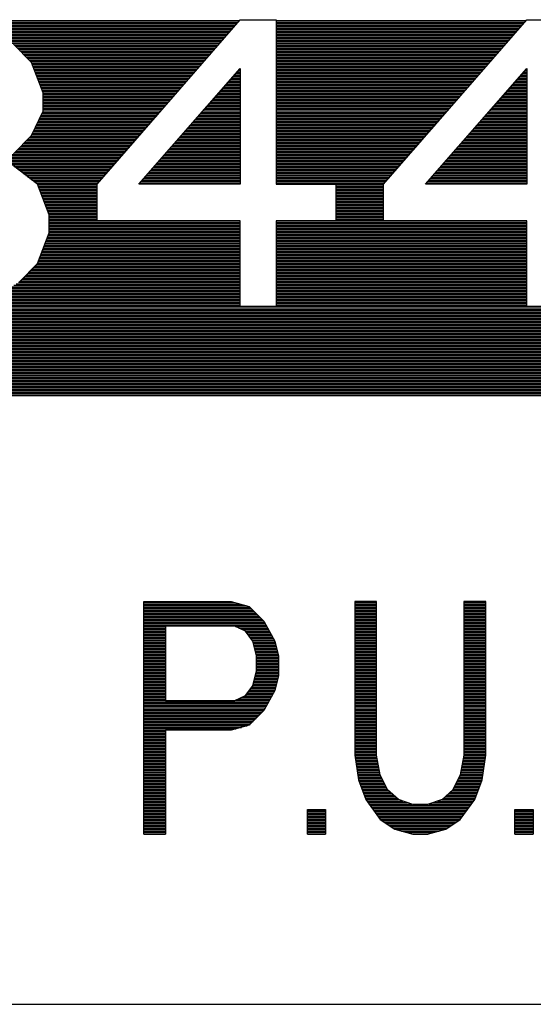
# Model space of a CAD drawing. Header units: millimetres. Extents: x 0 to 420, y -116 to 297.
# Tile 36 of 73: x 209 to 224, y 88 to 116. Entities that reach past the tile are written whole.
import ezdxf

# ---------------------------------------------------------------- set-up
doc = ezdxf.new("R2010")
doc.units = ezdxf.units.MM
doc.header["$LTSCALE"] = 23.1
doc.layers.get('0').update_dxf_attribs({"linetype": 'CONTINUOUS'})

msp = doc.modelspace()

# ---------------------------------------------------------------- linework, layer by layer
at = {"color": 2, "linetype": 'Continuous'}
for p, q in [((207.562, 115.507), (215.412, 115.507)), ((216.435, 115.507), (223.412, 115.507)), ((207.768, 115.465), (215.375, 115.465)), ((207.973, 115.423), (215.339, 115.423)), ((208.179, 115.381), (215.302, 115.381)), ((208.307, 115.339), (215.266, 115.339)), ((208.375, 115.297), (215.229, 115.297)), ((208.444, 115.255), (215.193, 115.255)), ((216.435, 115.465), (223.375, 115.465)), ((216.435, 115.423), (223.339, 115.423)), ((216.435, 115.381), (223.302, 115.381)), ((216.435, 115.339), (223.266, 115.339)), ((216.435, 115.297), (223.229, 115.297)), ((216.435, 115.255), (223.193, 115.255)), ((208.512, 115.213), (215.156, 115.213)), ((208.581, 115.171), (215.12, 115.171)), ((208.649, 115.129), (215.083, 115.129)), ((208.718, 115.087), (215.046, 115.087)), ((208.787, 115.045), (215.01, 115.045)), ((208.855, 115.003), (214.973, 115.003)), ((208.924, 114.961), (214.937, 114.961)), ((216.435, 115.213), (223.156, 115.213)), ((216.435, 115.171), (223.12, 115.171)), ((216.435, 115.129), (223.083, 115.129)), ((216.435, 115.087), (223.046, 115.087)), ((216.435, 115.045), (223.01, 115.045)), ((216.435, 115.003), (222.973, 115.003)), ((216.435, 114.961), (222.937, 114.961)), ((208.992, 114.919), (214.9, 114.919)), ((209.061, 114.877), (214.864, 114.877)), ((209.118, 114.835), (214.827, 114.835)), ((209.159, 114.793), (214.791, 114.793)), ((209.2, 114.751), (214.754, 114.751)), ((209.241, 114.709), (214.717, 114.709)), ((216.435, 114.919), (222.9, 114.919)), ((216.435, 114.877), (222.864, 114.877)), ((216.435, 114.835), (222.827, 114.835)), ((216.435, 114.793), (222.791, 114.793)), ((216.435, 114.751), (222.754, 114.751)), ((216.435, 114.709), (222.717, 114.709)), ((209.283, 114.667), (214.681, 114.667)), ((209.324, 114.625), (214.644, 114.625)), ((209.365, 114.583), (214.608, 114.583)), ((209.406, 114.541), (214.571, 114.541)), ((209.447, 114.499), (214.535, 114.499)), ((209.488, 114.457), (214.498, 114.457)), ((209.529, 114.415), (214.462, 114.415)), ((216.435, 114.667), (222.681, 114.667)), ((216.435, 114.625), (222.644, 114.625)), ((216.435, 114.583), (222.608, 114.583)), ((216.435, 114.541), (222.571, 114.541)), ((216.435, 114.499), (222.535, 114.499)), ((216.435, 114.457), (222.498, 114.457)), ((216.435, 114.415), (222.462, 114.415)), ((209.57, 114.373), (214.425, 114.373)), ((209.605, 114.331), (214.388, 114.331)), ((209.622, 114.289), (214.352, 114.289)), ((209.638, 114.247), (214.315, 114.247)), ((209.655, 114.205), (214.279, 114.205)), ((209.671, 114.163), (214.242, 114.163)), ((215.427, 114.163), (215.435, 114.163)), ((216.435, 114.373), (222.425, 114.373)), ((216.435, 114.331), (222.388, 114.331)), ((216.435, 114.289), (222.352, 114.289)), ((216.435, 114.247), (222.315, 114.247)), ((216.435, 114.205), (222.279, 114.205)), ((216.435, 114.163), (222.242, 114.163)), ((223.427, 114.163), (223.435, 114.163)), ((209.688, 114.121), (214.206, 114.121)), ((209.704, 114.079), (214.169, 114.079)), ((209.721, 114.037), (214.133, 114.037)), ((209.737, 113.995), (214.096, 113.995)), ((209.753, 113.953), (214.059, 113.953)), ((209.77, 113.911), (214.023, 113.911)), ((209.786, 113.869), (213.986, 113.869)), ((215.17, 113.869), (215.435, 113.869)), ((215.207, 113.911), (215.435, 113.911)), ((215.243, 113.953), (215.435, 113.953)), ((215.28, 113.995), (215.435, 113.995)), ((215.317, 114.037), (215.435, 114.037)), ((215.354, 114.079), (215.435, 114.079)), ((215.391, 114.121), (215.435, 114.121)), ((216.435, 114.121), (222.206, 114.121)), ((216.435, 114.079), (222.169, 114.079)), ((216.435, 114.037), (222.133, 114.037)), ((216.435, 113.995), (222.096, 113.995)), ((216.435, 113.953), (222.059, 113.953)), ((216.435, 113.911), (222.023, 113.911)), ((216.435, 113.869), (221.986, 113.869)), ((223.17, 113.869), (223.435, 113.869)), ((223.207, 113.911), (223.435, 113.911)), ((223.243, 113.953), (223.435, 113.953)), ((223.28, 113.995), (223.435, 113.995)), ((223.317, 114.037), (223.435, 114.037)), ((223.354, 114.079), (223.435, 114.079)), ((223.391, 114.121), (223.435, 114.121)), ((209.803, 113.827), (213.95, 113.827)), ((209.819, 113.785), (213.913, 113.785)), ((209.836, 113.743), (213.877, 113.743)), ((209.852, 113.701), (213.84, 113.701)), ((209.869, 113.659), (213.804, 113.659)), ((209.885, 113.617), (213.767, 113.617)), ((214.949, 113.617), (215.435, 113.617)), ((214.986, 113.659), (215.435, 113.659)), ((215.023, 113.701), (215.435, 113.701)), ((215.059, 113.743), (215.435, 113.743)), ((215.096, 113.785), (215.435, 113.785)), ((215.133, 113.827), (215.435, 113.827)), ((216.435, 113.827), (221.95, 113.827)), ((216.435, 113.785), (221.913, 113.785)), ((216.435, 113.743), (221.877, 113.743)), ((216.435, 113.701), (221.84, 113.701)), ((216.435, 113.659), (221.804, 113.659)), ((216.435, 113.617), (221.767, 113.617)), ((222.949, 113.617), (223.435, 113.617)), ((222.986, 113.659), (223.435, 113.659)), ((223.023, 113.701), (223.435, 113.701)), ((223.059, 113.743), (223.435, 113.743)), ((223.096, 113.785), (223.435, 113.785)), ((223.133, 113.827), (223.435, 113.827)), ((209.901, 113.575), (213.73, 113.575)), ((209.918, 113.533), (213.694, 113.533)), ((209.934, 113.491), (213.657, 113.491)), ((209.935, 113.449), (213.621, 113.449)), ((209.935, 113.407), (213.584, 113.407)), ((209.935, 113.365), (213.548, 113.365)), ((209.935, 113.323), (213.511, 113.323)), ((214.691, 113.323), (215.435, 113.323)), ((214.728, 113.365), (215.435, 113.365)), ((214.765, 113.407), (215.435, 113.407)), ((214.802, 113.449), (215.435, 113.449)), ((214.839, 113.491), (215.435, 113.491)), ((214.875, 113.533), (215.435, 113.533)), ((214.912, 113.575), (215.435, 113.575)), ((216.435, 113.575), (221.73, 113.575)), ((216.435, 113.533), (221.694, 113.533)), ((216.435, 113.491), (221.657, 113.491)), ((216.435, 113.449), (221.621, 113.449)), ((216.435, 113.407), (221.584, 113.407)), ((216.435, 113.365), (221.548, 113.365)), ((216.435, 113.323), (221.511, 113.323)), ((222.691, 113.323), (223.435, 113.323)), ((222.728, 113.365), (223.435, 113.365)), ((222.765, 113.407), (223.435, 113.407)), ((222.802, 113.449), (223.435, 113.449)), ((222.839, 113.491), (223.435, 113.491)), ((222.875, 113.533), (223.435, 113.533)), ((222.912, 113.575), (223.435, 113.575)), ((209.935, 113.281), (213.475, 113.281)), ((209.935, 113.239), (213.438, 113.239)), ((209.935, 113.197), (213.401, 113.197)), ((209.935, 113.155), (213.365, 113.155)), ((209.935, 113.113), (213.328, 113.113)), ((209.935, 113.071), (213.292, 113.071)), ((209.935, 113.029), (213.255, 113.029)), ((214.434, 113.029), (215.435, 113.029)), ((214.471, 113.071), (215.435, 113.071)), ((214.507, 113.113), (215.435, 113.113)), ((214.544, 113.155), (215.435, 113.155)), ((214.581, 113.197), (215.435, 113.197)), ((214.618, 113.239), (215.435, 113.239)), ((214.655, 113.281), (215.435, 113.281)), ((216.435, 113.281), (221.475, 113.281)), ((216.435, 113.239), (221.438, 113.239)), ((216.435, 113.197), (221.401, 113.197)), ((216.435, 113.155), (221.365, 113.155)), ((216.435, 113.113), (221.328, 113.113)), ((216.435, 113.071), (221.292, 113.071)), ((216.435, 113.029), (221.255, 113.029)), ((222.434, 113.029), (223.435, 113.029)), ((222.471, 113.071), (223.435, 113.071)), ((222.507, 113.113), (223.435, 113.113)), ((222.544, 113.155), (223.435, 113.155)), ((222.581, 113.197), (223.435, 113.197)), ((222.618, 113.239), (223.435, 113.239)), ((222.655, 113.281), (223.435, 113.281)), ((209.835, 112.777), (213.036, 112.777)), ((209.856, 112.819), (213.072, 112.819)), ((209.876, 112.861), (213.109, 112.861)), ((209.897, 112.903), (213.146, 112.903)), ((209.918, 112.945), (213.182, 112.945)), ((209.935, 112.987), (213.219, 112.987)), ((214.213, 112.777), (215.435, 112.777)), ((214.25, 112.819), (215.435, 112.819)), ((214.287, 112.861), (215.435, 112.861)), ((214.323, 112.903), (215.435, 112.903)), ((214.36, 112.945), (215.435, 112.945)), ((214.397, 112.987), (215.435, 112.987)), ((216.435, 112.987), (221.219, 112.987)), ((216.435, 112.945), (221.182, 112.945)), ((216.435, 112.903), (221.146, 112.903)), ((216.435, 112.861), (221.109, 112.861)), ((216.435, 112.819), (221.072, 112.819)), ((216.435, 112.777), (221.036, 112.777)), ((222.213, 112.777), (223.435, 112.777)), ((222.25, 112.819), (223.435, 112.819)), ((222.287, 112.861), (223.435, 112.861)), ((222.323, 112.903), (223.435, 112.903)), ((222.36, 112.945), (223.435, 112.945)), ((222.397, 112.987), (223.435, 112.987)), ((209.691, 112.483), (212.78, 112.483)), ((209.712, 112.525), (212.817, 112.525)), ((209.732, 112.567), (212.853, 112.567)), ((209.753, 112.609), (212.89, 112.609)), ((209.774, 112.651), (212.926, 112.651)), ((209.794, 112.693), (212.963, 112.693)), ((209.815, 112.735), (212.999, 112.735)), ((213.955, 112.483), (215.435, 112.483)), ((213.992, 112.525), (215.435, 112.525)), ((214.029, 112.567), (215.435, 112.567)), ((214.066, 112.609), (215.435, 112.609)), ((214.103, 112.651), (215.435, 112.651)), ((214.139, 112.693), (215.435, 112.693)), ((214.176, 112.735), (215.435, 112.735)), ((216.435, 112.735), (220.999, 112.735)), ((216.435, 112.693), (220.963, 112.693)), ((216.435, 112.651), (220.926, 112.651)), ((216.435, 112.609), (220.89, 112.609)), ((216.435, 112.567), (220.853, 112.567)), ((216.435, 112.525), (220.817, 112.525)), ((216.435, 112.483), (220.78, 112.483)), ((221.955, 112.483), (223.435, 112.483)), ((221.992, 112.525), (223.435, 112.525)), ((222.029, 112.567), (223.435, 112.567)), ((222.066, 112.609), (223.435, 112.609)), ((222.103, 112.651), (223.435, 112.651)), ((222.139, 112.693), (223.435, 112.693)), ((222.176, 112.735), (223.435, 112.735)), ((209.535, 112.231), (212.561, 112.231)), ((209.576, 112.273), (212.597, 112.273)), ((209.609, 112.315), (212.634, 112.315)), ((209.63, 112.357), (212.67, 112.357)), ((209.65, 112.399), (212.707, 112.399)), ((209.671, 112.441), (212.743, 112.441)), ((213.735, 112.231), (215.435, 112.231)), ((213.772, 112.273), (215.435, 112.273)), ((213.808, 112.315), (215.435, 112.315)), ((213.845, 112.357), (215.435, 112.357)), ((213.882, 112.399), (215.435, 112.399)), ((213.919, 112.441), (215.435, 112.441)), ((216.435, 112.441), (220.743, 112.441)), ((216.435, 112.399), (220.707, 112.399)), ((216.435, 112.357), (220.67, 112.357)), ((216.435, 112.315), (220.634, 112.315)), ((216.435, 112.273), (220.597, 112.273)), ((216.435, 112.231), (220.561, 112.231)), ((221.735, 112.231), (223.435, 112.231)), ((221.772, 112.273), (223.435, 112.273)), ((221.808, 112.315), (223.435, 112.315)), ((221.845, 112.357), (223.435, 112.357)), ((221.882, 112.399), (223.435, 112.399)), ((221.919, 112.441), (223.435, 112.441)), ((209.247, 111.937), (212.305, 111.937)), ((209.288, 111.979), (212.341, 111.979)), ((209.329, 112.021), (212.378, 112.021)), ((209.37, 112.063), (212.414, 112.063)), ((209.411, 112.105), (212.451, 112.105)), ((209.452, 112.147), (212.488, 112.147)), ((209.494, 112.189), (212.524, 112.189)), ((213.477, 111.937), (215.435, 111.937)), ((213.514, 111.979), (215.435, 111.979)), ((213.551, 112.021), (215.435, 112.021)), ((213.588, 112.063), (215.435, 112.063)), ((213.624, 112.105), (215.435, 112.105)), ((213.661, 112.147), (215.435, 112.147)), ((213.698, 112.189), (215.435, 112.189)), ((216.435, 112.189), (220.524, 112.189)), ((216.435, 112.147), (220.488, 112.147)), ((216.435, 112.105), (220.451, 112.105)), ((216.435, 112.063), (220.414, 112.063)), ((216.435, 112.021), (220.378, 112.021)), ((216.435, 111.979), (220.341, 111.979)), ((216.435, 111.937), (220.305, 111.937)), ((221.477, 111.937), (223.435, 111.937)), ((221.514, 111.979), (223.435, 111.979)), ((221.551, 112.021), (223.435, 112.021)), ((221.588, 112.063), (223.435, 112.063)), ((221.624, 112.105), (223.435, 112.105)), ((221.661, 112.147), (223.435, 112.147)), ((221.698, 112.189), (223.435, 112.189)), ((208.899, 111.685), (212.085, 111.685)), ((208.981, 111.727), (212.122, 111.727)), ((209.063, 111.769), (212.159, 111.769)), ((209.123, 111.811), (212.195, 111.811)), ((209.165, 111.853), (212.232, 111.853)), ((209.206, 111.895), (212.268, 111.895)), ((213.256, 111.685), (215.435, 111.685)), ((213.293, 111.727), (215.435, 111.727)), ((213.33, 111.769), (215.435, 111.769)), ((213.367, 111.811), (215.435, 111.811)), ((213.404, 111.853), (215.435, 111.853)), ((213.44, 111.895), (215.435, 111.895)), ((216.435, 111.895), (220.268, 111.895)), ((216.435, 111.853), (220.232, 111.853)), ((216.435, 111.811), (220.195, 111.811)), ((216.435, 111.769), (220.159, 111.769)), ((216.435, 111.727), (220.122, 111.727)), ((216.435, 111.685), (220.085, 111.685)), ((221.256, 111.685), (223.435, 111.685)), ((221.293, 111.727), (223.435, 111.727)), ((221.33, 111.769), (223.435, 111.769)), ((221.367, 111.811), (223.435, 111.811)), ((221.404, 111.853), (223.435, 111.853)), ((221.44, 111.895), (223.435, 111.895)), ((208.801, 111.601), (212.012, 111.601)), ((208.817, 111.643), (212.049, 111.643)), ((208.884, 111.559), (211.976, 111.559)), ((208.966, 111.517), (211.939, 111.517)), ((209.048, 111.475), (211.903, 111.475)), ((209.121, 111.433), (211.866, 111.433)), ((209.176, 111.391), (211.83, 111.391)), ((212.999, 111.391), (215.435, 111.391)), ((213.036, 111.433), (215.435, 111.433)), ((213.072, 111.475), (215.435, 111.475)), ((213.109, 111.517), (215.435, 111.517)), ((213.146, 111.559), (215.435, 111.559)), ((213.183, 111.601), (215.435, 111.601)), ((213.22, 111.643), (215.435, 111.643)), ((216.435, 111.643), (220.049, 111.643)), ((216.435, 111.601), (220.012, 111.601)), ((216.435, 111.559), (219.976, 111.559)), ((216.435, 111.517), (219.939, 111.517)), ((216.435, 111.475), (219.903, 111.475)), ((216.435, 111.433), (219.866, 111.433)), ((216.435, 111.391), (219.83, 111.391)), ((220.999, 111.391), (223.435, 111.391)), ((221.036, 111.433), (223.435, 111.433)), ((221.072, 111.475), (223.435, 111.475)), ((221.109, 111.517), (223.435, 111.517)), ((221.146, 111.559), (223.435, 111.559)), ((221.183, 111.601), (223.435, 111.601)), ((221.22, 111.643), (223.435, 111.643)), ((209.23, 111.349), (211.793, 111.349)), ((209.285, 111.307), (211.756, 111.307)), ((209.34, 111.265), (211.72, 111.265)), ((209.395, 111.223), (211.683, 111.223)), ((209.45, 111.181), (211.647, 111.181)), ((209.505, 111.139), (211.61, 111.139)), ((212.778, 111.139), (215.435, 111.139)), ((212.815, 111.181), (215.435, 111.181)), ((212.852, 111.223), (215.435, 111.223)), ((212.888, 111.265), (215.435, 111.265)), ((212.925, 111.307), (215.435, 111.307)), ((212.962, 111.349), (215.435, 111.349)), ((216.435, 111.349), (219.793, 111.349)), ((216.435, 111.307), (219.756, 111.307)), ((216.435, 111.265), (219.72, 111.265)), ((216.435, 111.223), (219.683, 111.223)), ((216.435, 111.181), (219.647, 111.181)), ((216.435, 111.139), (219.61, 111.139)), ((220.778, 111.139), (223.435, 111.139)), ((220.815, 111.181), (223.435, 111.181)), ((220.852, 111.223), (223.435, 111.223)), ((220.888, 111.265), (223.435, 111.265)), ((220.925, 111.307), (223.435, 111.307)), ((220.962, 111.349), (223.435, 111.349)), ((209.559, 111.097), (211.574, 111.097)), ((209.614, 111.055), (211.537, 111.055)), ((209.669, 111.013), (211.501, 111.013)), ((209.724, 110.971), (211.464, 110.971)), ((209.771, 110.929), (211.435, 110.929)), ((209.788, 110.887), (211.435, 110.887)), ((209.804, 110.845), (211.435, 110.845)), ((212.631, 110.971), (215.435, 110.971)), ((212.668, 111.013), (215.435, 111.013)), ((212.704, 111.055), (215.435, 111.055)), ((212.741, 111.097), (215.435, 111.097)), ((216.435, 111.097), (219.574, 111.097)), ((216.435, 111.055), (219.537, 111.055)), ((216.435, 111.013), (219.501, 111.013)), ((216.435, 110.971), (219.464, 110.971)), ((218.101, 110.929), (219.435, 110.929)), ((218.101, 110.887), (219.435, 110.887)), ((218.101, 110.845), (219.435, 110.845)), ((220.631, 110.971), (223.435, 110.971)), ((220.668, 111.013), (223.435, 111.013)), ((220.704, 111.055), (223.435, 111.055)), ((220.741, 111.097), (223.435, 111.097)), ((209.821, 110.803), (211.435, 110.803)), ((209.837, 110.761), (211.435, 110.761)), ((209.853, 110.719), (211.435, 110.719)), ((209.87, 110.677), (211.435, 110.677)), ((209.886, 110.635), (211.435, 110.635)), ((209.903, 110.593), (211.435, 110.593)), ((209.919, 110.551), (211.435, 110.551)), ((218.101, 110.803), (219.435, 110.803)), ((218.101, 110.761), (219.435, 110.761)), ((218.101, 110.719), (219.435, 110.719)), ((218.101, 110.677), (219.435, 110.677)), ((218.101, 110.635), (219.435, 110.635)), ((218.101, 110.593), (219.435, 110.593)), ((218.101, 110.551), (219.435, 110.551)), ((209.936, 110.509), (211.435, 110.509)), ((209.952, 110.467), (211.435, 110.467)), ((209.969, 110.425), (211.435, 110.425)), ((209.985, 110.383), (211.435, 110.383)), ((210.001, 110.341), (211.435, 110.341)), ((210.018, 110.299), (211.435, 110.299)), ((218.101, 110.509), (219.435, 110.509)), ((218.101, 110.467), (219.435, 110.467)), ((218.101, 110.425), (219.435, 110.425)), ((218.101, 110.383), (219.435, 110.383)), ((218.101, 110.341), (219.435, 110.341)), ((218.101, 110.299), (219.435, 110.299)), ((210.034, 110.257), (211.435, 110.257)), ((210.051, 110.215), (211.435, 110.215)), ((210.067, 110.173), (211.435, 110.173)), ((210.084, 110.131), (211.435, 110.131)), ((210.1, 110.089), (211.435, 110.089)), ((210.101, 110.047), (211.435, 110.047)), ((210.101, 110.005), (211.435, 110.005)), ((218.101, 110.257), (219.435, 110.257)), ((218.101, 110.215), (219.435, 110.215)), ((218.101, 110.173), (219.435, 110.173)), ((218.101, 110.131), (219.435, 110.131)), ((218.101, 110.089), (219.435, 110.089)), ((218.101, 110.047), (219.435, 110.047)), ((218.101, 110.005), (219.435, 110.005)), ((210.101, 109.963), (211.435, 109.963)), ((210.101, 109.921), (211.435, 109.921)), ((210.101, 109.879), (215.435, 109.879)), ((210.101, 109.837), (215.435, 109.837)), ((210.101, 109.795), (215.435, 109.795)), ((210.101, 109.753), (215.435, 109.753)), ((216.435, 109.879), (223.435, 109.879)), ((216.435, 109.837), (223.435, 109.837)), ((216.435, 109.795), (223.435, 109.795)), ((216.435, 109.753), (223.435, 109.753)), ((218.101, 109.963), (219.435, 109.963)), ((218.101, 109.921), (219.435, 109.921)), ((210.056, 109.459), (215.435, 109.459)), ((210.072, 109.501), (215.435, 109.501)), ((210.089, 109.543), (215.435, 109.543)), ((210.101, 109.711), (215.435, 109.711)), ((210.101, 109.669), (215.435, 109.669)), ((210.101, 109.627), (215.435, 109.627)), ((210.101, 109.585), (215.435, 109.585)), ((216.435, 109.711), (223.435, 109.711)), ((216.435, 109.669), (223.435, 109.669)), ((216.435, 109.627), (223.435, 109.627)), ((216.435, 109.585), (223.435, 109.585)), ((216.435, 109.543), (223.435, 109.543)), ((216.435, 109.501), (223.435, 109.501)), ((216.435, 109.459), (223.435, 109.459)), ((209.957, 109.207), (215.435, 109.207)), ((209.973, 109.249), (215.435, 109.249)), ((209.99, 109.291), (215.435, 109.291)), ((210.006, 109.333), (215.435, 109.333)), ((210.023, 109.375), (215.435, 109.375)), ((210.039, 109.417), (215.435, 109.417)), ((216.435, 109.417), (223.435, 109.417)), ((216.435, 109.375), (223.435, 109.375)), ((216.435, 109.333), (223.435, 109.333)), ((216.435, 109.291), (223.435, 109.291)), ((216.435, 109.249), (223.435, 109.249)), ((216.435, 109.207), (223.435, 109.207)), ((209.842, 108.913), (215.435, 108.913)), ((209.858, 108.955), (215.435, 108.955)), ((209.875, 108.997), (215.435, 108.997)), ((209.891, 109.039), (215.435, 109.039)), ((209.908, 109.081), (215.435, 109.081)), ((209.924, 109.123), (215.435, 109.123)), ((209.94, 109.165), (215.435, 109.165)), ((216.435, 109.165), (223.435, 109.165)), ((216.435, 109.123), (223.435, 109.123)), ((216.435, 109.081), (223.435, 109.081)), ((216.435, 109.039), (223.435, 109.039)), ((216.435, 108.997), (223.435, 108.997)), ((216.435, 108.955), (223.435, 108.955)), ((216.435, 108.913), (223.435, 108.913)), ((209.706, 108.661), (215.435, 108.661)), ((209.747, 108.703), (215.435, 108.703)), ((209.776, 108.745), (215.435, 108.745)), ((209.792, 108.787), (215.435, 108.787)), ((209.809, 108.829), (215.435, 108.829)), ((209.825, 108.871), (215.435, 108.871)), ((216.435, 108.871), (223.435, 108.871)), ((216.435, 108.829), (223.435, 108.829)), ((216.435, 108.787), (223.435, 108.787)), ((216.435, 108.745), (223.435, 108.745)), ((216.435, 108.703), (223.435, 108.703)), ((216.435, 108.661), (223.435, 108.661)), ((209.418, 108.367), (215.435, 108.367)), ((209.459, 108.409), (215.435, 108.409)), ((209.5, 108.451), (215.435, 108.451)), ((209.541, 108.493), (215.435, 108.493)), ((209.582, 108.535), (215.435, 108.535)), ((209.624, 108.577), (215.435, 108.577)), ((209.665, 108.619), (215.435, 108.619)), ((216.435, 108.619), (223.435, 108.619)), ((216.435, 108.577), (223.435, 108.577)), ((216.435, 108.535), (223.435, 108.535)), ((216.435, 108.493), (223.435, 108.493)), ((216.435, 108.451), (223.435, 108.451)), ((216.435, 108.409), (223.435, 108.409)), ((216.435, 108.367), (223.435, 108.367)), ((209.107, 108.115), (215.435, 108.115)), ((209.175, 108.157), (215.435, 108.157)), ((209.244, 108.199), (215.435, 108.199)), ((209.295, 108.241), (215.435, 108.241)), ((209.336, 108.283), (215.435, 108.283)), ((209.377, 108.325), (215.435, 108.325)), ((216.435, 108.325), (223.435, 108.325)), ((216.435, 108.283), (223.435, 108.283)), ((216.435, 108.241), (223.435, 108.241)), ((216.435, 108.199), (223.435, 108.199)), ((216.435, 108.157), (223.435, 108.157)), ((216.435, 108.115), (223.435, 108.115)), ((208.627, 107.821), (215.435, 107.821)), ((208.695, 107.863), (215.435, 107.863)), ((208.764, 107.905), (215.435, 107.905)), ((208.832, 107.947), (215.435, 107.947)), ((208.901, 107.989), (215.435, 107.989)), ((208.97, 108.031), (215.435, 108.031)), ((209.038, 108.073), (215.435, 108.073)), ((216.435, 108.073), (223.435, 108.073)), ((216.435, 108.031), (223.435, 108.031)), ((216.435, 107.989), (223.435, 107.989)), ((216.435, 107.947), (223.435, 107.947)), ((216.435, 107.905), (223.435, 107.905)), ((216.435, 107.863), (223.435, 107.863)), ((216.435, 107.821), (223.435, 107.821)), ((192.435, 107.527), (252.435, 107.527)), ((207.778, 107.569), (215.435, 107.569)), ((207.983, 107.611), (215.435, 107.611)), ((208.189, 107.653), (215.435, 107.653)), ((208.394, 107.695), (215.435, 107.695)), ((208.49, 107.737), (215.435, 107.737)), ((208.558, 107.779), (215.435, 107.779)), ((216.435, 107.779), (223.435, 107.779)), ((216.435, 107.737), (223.435, 107.737)), ((216.435, 107.695), (223.435, 107.695)), ((216.435, 107.653), (223.435, 107.653)), ((216.435, 107.611), (223.435, 107.611)), ((216.435, 107.569), (223.435, 107.569)), ((192.435, 107.485), (252.435, 107.485)), ((192.435, 107.443), (252.435, 107.443)), ((192.435, 107.401), (252.435, 107.401)), ((192.435, 107.359), (252.435, 107.359)), ((192.435, 107.317), (252.435, 107.317)), ((192.435, 107.275), (252.435, 107.275)), ((192.435, 107.233), (252.435, 107.233)), ((192.435, 107.191), (252.435, 107.191)), ((192.435, 107.149), (252.435, 107.149)), ((192.435, 107.107), (252.435, 107.107)), ((192.435, 107.065), (252.435, 107.065)), ((192.435, 107.023), (252.435, 107.023)), ((192.435, 106.981), (252.435, 106.981)), ((192.435, 106.939), (252.435, 106.939)), ((192.435, 106.897), (252.435, 106.897)), ((192.435, 106.855), (252.435, 106.855)), ((192.435, 106.813), (252.435, 106.813)), ((192.435, 106.771), (252.435, 106.771)), ((192.435, 106.729), (252.435, 106.729)), ((192.435, 106.687), (252.435, 106.687)), ((192.435, 106.645), (252.435, 106.645)), ((192.435, 106.603), (252.435, 106.603)), ((192.435, 106.561), (252.435, 106.561)), ((192.435, 106.519), (252.435, 106.519)), ((192.435, 106.477), (252.435, 106.477)), ((192.435, 106.435), (252.435, 106.435)), ((192.435, 106.393), (252.435, 106.393)), ((192.435, 106.351), (252.435, 106.351)), ((192.435, 106.309), (252.435, 106.309)), ((192.435, 106.267), (252.435, 106.267)), ((192.435, 106.225), (252.435, 106.225)), ((192.435, 106.183), (252.435, 106.183)), ((192.435, 106.141), (252.435, 106.141)), ((192.435, 106.099), (252.435, 106.099)), ((192.435, 106.057), (252.435, 106.057)), ((192.435, 106.015), (252.435, 106.015)), ((192.435, 105.973), (252.435, 105.973)), ((192.435, 105.931), (252.435, 105.931)), ((192.435, 105.889), (252.435, 105.889)), ((192.435, 105.847), (252.435, 105.847)), ((192.435, 105.805), (252.435, 105.805)), ((192.435, 105.763), (252.435, 105.763)), ((192.435, 105.721), (252.435, 105.721)), ((192.435, 105.679), (252.435, 105.679)), ((192.435, 105.637), (252.435, 105.637)), ((192.435, 105.595), (252.435, 105.595)), ((192.435, 105.553), (252.435, 105.553)), ((192.435, 105.511), (252.435, 105.511)), ((192.435, 105.469), (252.435, 105.469)), ((192.435, 105.427), (252.435, 105.427)), ((192.435, 105.385), (252.435, 105.385)), ((192.435, 105.343), (252.435, 105.343)), ((192.435, 105.301), (252.435, 105.301)), ((192.435, 105.259), (252.435, 105.259)), ((192.435, 105.217), (252.435, 105.217)), ((192.435, 105.175), (252.435, 105.175)), ((192.435, 105.133), (252.435, 105.133)), ((192.435, 105.091), (252.435, 105.091)), ((192.435, 105.049), (252.435, 105.049)), ((212.739, 99.253), (215.287, 99.253)), ((212.739, 99.211), (215.441, 99.211)), ((212.739, 99.169), (215.595, 99.169)), ((212.739, 99.127), (215.702, 99.127)), ((212.739, 99.085), (215.743, 99.085)), ((212.739, 99.043), (215.784, 99.043)), ((212.739, 99.001), (215.825, 99.001)), ((218.63, 99.253), (219.239, 99.253)), ((218.63, 99.211), (219.239, 99.211)), ((218.63, 99.169), (219.239, 99.169)), ((218.63, 99.127), (219.239, 99.127)), ((218.63, 99.085), (219.239, 99.085)), ((218.63, 99.043), (219.239, 99.043)), ((218.63, 99.001), (219.239, 99.001)), ((221.677, 99.253), (222.286, 99.253)), ((221.677, 99.211), (222.286, 99.211)), ((221.677, 99.169), (222.286, 99.169)), ((221.677, 99.127), (222.286, 99.127)), ((221.677, 99.085), (222.286, 99.085)), ((221.677, 99.043), (222.286, 99.043)), ((221.677, 99.001), (222.286, 99.001)), ((212.739, 98.959), (215.866, 98.959)), ((212.739, 98.917), (215.908, 98.917)), ((212.739, 98.875), (215.949, 98.875)), ((212.739, 98.833), (215.99, 98.833)), ((212.739, 98.791), (216.031, 98.791)), ((212.739, 98.749), (216.072, 98.749)), ((218.63, 98.959), (219.239, 98.959)), ((218.63, 98.917), (219.239, 98.917)), ((218.63, 98.875), (219.239, 98.875)), ((218.63, 98.833), (219.239, 98.833)), ((218.63, 98.791), (219.239, 98.791)), ((218.63, 98.749), (219.239, 98.749)), ((221.677, 98.959), (222.286, 98.959)), ((221.677, 98.917), (222.286, 98.917)), ((221.677, 98.875), (222.286, 98.875)), ((221.677, 98.833), (222.286, 98.833)), ((221.677, 98.791), (222.286, 98.791)), ((221.677, 98.749), (222.286, 98.749)), ((212.739, 98.707), (216.103, 98.707)), ((212.739, 98.665), (216.127, 98.665)), ((212.739, 98.623), (216.15, 98.623)), ((212.739, 98.581), (213.349, 98.581)), ((212.739, 98.539), (213.349, 98.539)), ((212.739, 98.497), (213.349, 98.497)), ((212.739, 98.455), (213.349, 98.455)), ((215.302, 98.581), (216.173, 98.581)), ((215.394, 98.539), (216.196, 98.539)), ((215.487, 98.497), (216.219, 98.497)), ((215.579, 98.455), (216.242, 98.455)), ((218.63, 98.707), (219.239, 98.707)), ((218.63, 98.665), (219.239, 98.665)), ((218.63, 98.623), (219.239, 98.623)), ((218.63, 98.581), (219.239, 98.581)), ((218.63, 98.539), (219.239, 98.539)), ((218.63, 98.497), (219.239, 98.497)), ((218.63, 98.455), (219.239, 98.455)), ((221.677, 98.707), (222.286, 98.707)), ((221.677, 98.665), (222.286, 98.665)), ((221.677, 98.623), (222.286, 98.623)), ((221.677, 98.581), (222.286, 98.581)), ((221.677, 98.539), (222.286, 98.539)), ((221.677, 98.497), (222.286, 98.497)), ((221.677, 98.455), (222.286, 98.455)), ((212.739, 98.413), (213.349, 98.413)), ((212.739, 98.371), (213.349, 98.371)), ((212.739, 98.329), (213.349, 98.329)), ((212.739, 98.287), (213.349, 98.287)), ((212.739, 98.245), (213.349, 98.245)), ((212.739, 98.203), (213.349, 98.203)), ((215.613, 98.413), (216.265, 98.413)), ((215.643, 98.371), (216.288, 98.371)), ((215.674, 98.329), (216.312, 98.329)), ((215.705, 98.287), (216.335, 98.287)), ((215.736, 98.245), (216.358, 98.245)), ((215.767, 98.203), (216.381, 98.203)), ((218.63, 98.413), (219.239, 98.413)), ((218.63, 98.371), (219.239, 98.371)), ((218.63, 98.329), (219.239, 98.329)), ((218.63, 98.287), (219.239, 98.287)), ((218.63, 98.245), (219.239, 98.245)), ((218.63, 98.203), (219.239, 98.203)), ((221.677, 98.413), (222.286, 98.413)), ((221.677, 98.371), (222.286, 98.371)), ((221.677, 98.329), (222.286, 98.329)), ((221.677, 98.287), (222.286, 98.287)), ((221.677, 98.245), (222.286, 98.245)), ((221.677, 98.203), (222.286, 98.203)), ((212.739, 98.161), (213.349, 98.161)), ((212.739, 98.119), (213.349, 98.119)), ((212.739, 98.077), (213.349, 98.077)), ((212.739, 98.035), (213.349, 98.035)), ((212.739, 97.993), (213.349, 97.993)), ((212.739, 97.951), (213.349, 97.951)), ((212.739, 97.909), (213.349, 97.909)), ((215.79, 98.161), (216.399, 98.161)), ((215.8, 98.119), (216.41, 98.119)), ((215.811, 98.077), (216.42, 98.077)), ((215.821, 98.035), (216.43, 98.035)), ((215.831, 97.993), (216.44, 97.993)), ((215.841, 97.951), (216.451, 97.951)), ((215.852, 97.909), (216.461, 97.909)), ((218.63, 98.161), (219.239, 98.161)), ((218.63, 98.119), (219.239, 98.119)), ((218.63, 98.077), (219.239, 98.077)), ((218.63, 98.035), (219.239, 98.035)), ((218.63, 97.993), (219.239, 97.993)), ((218.63, 97.951), (219.239, 97.951)), ((218.63, 97.909), (219.239, 97.909)), ((221.677, 98.161), (222.286, 98.161)), ((221.677, 98.119), (222.286, 98.119)), ((221.677, 98.077), (222.286, 98.077)), ((221.677, 98.035), (222.286, 98.035)), ((221.677, 97.993), (222.286, 97.993)), ((221.677, 97.951), (222.286, 97.951)), ((221.677, 97.909), (222.286, 97.909)), ((212.739, 97.867), (213.349, 97.867)), ((212.739, 97.825), (213.349, 97.825)), ((212.739, 97.783), (213.349, 97.783)), ((212.739, 97.741), (213.349, 97.741)), ((212.739, 97.699), (213.349, 97.699)), ((212.739, 97.657), (213.349, 97.657)), ((215.862, 97.867), (216.471, 97.867)), ((215.872, 97.825), (216.482, 97.825)), ((215.883, 97.783), (216.492, 97.783)), ((215.888, 97.741), (216.497, 97.741)), ((215.888, 97.699), (216.497, 97.699)), ((215.888, 97.657), (216.497, 97.657)), ((218.63, 97.867), (219.239, 97.867)), ((218.63, 97.825), (219.239, 97.825)), ((218.63, 97.783), (219.239, 97.783)), ((218.63, 97.741), (219.239, 97.741)), ((218.63, 97.699), (219.239, 97.699)), ((218.63, 97.657), (219.239, 97.657)), ((221.677, 97.867), (222.286, 97.867)), ((221.677, 97.825), (222.286, 97.825)), ((221.677, 97.783), (222.286, 97.783)), ((221.677, 97.741), (222.286, 97.741)), ((221.677, 97.699), (222.286, 97.699)), ((221.677, 97.657), (222.286, 97.657)), ((212.739, 97.615), (213.349, 97.615)), ((212.739, 97.573), (213.349, 97.573)), ((212.739, 97.531), (213.349, 97.531)), ((212.739, 97.489), (213.349, 97.489)), ((212.739, 97.447), (213.349, 97.447)), ((212.739, 97.405), (213.349, 97.405)), ((212.739, 97.363), (213.349, 97.363)), ((215.888, 97.615), (216.497, 97.615)), ((215.888, 97.573), (216.497, 97.573)), ((215.888, 97.531), (216.497, 97.531)), ((215.888, 97.489), (216.497, 97.489)), ((215.888, 97.447), (216.497, 97.447)), ((215.888, 97.405), (216.497, 97.405)), ((215.888, 97.363), (216.497, 97.363)), ((218.63, 97.615), (219.239, 97.615)), ((218.63, 97.573), (219.239, 97.573)), ((218.63, 97.531), (219.239, 97.531)), ((218.63, 97.489), (219.239, 97.489)), ((218.63, 97.447), (219.239, 97.447)), ((218.63, 97.405), (219.239, 97.405)), ((218.63, 97.363), (219.239, 97.363)), ((221.677, 97.615), (222.286, 97.615)), ((221.677, 97.573), (222.286, 97.573)), ((221.677, 97.531), (222.286, 97.531)), ((221.677, 97.489), (222.286, 97.489)), ((221.677, 97.447), (222.286, 97.447)), ((221.677, 97.405), (222.286, 97.405)), ((221.677, 97.363), (222.286, 97.363)), ((212.739, 97.321), (213.349, 97.321)), ((212.739, 97.279), (213.349, 97.279)), ((212.739, 97.237), (213.349, 97.237)), ((212.739, 97.195), (213.349, 97.195)), ((212.739, 97.153), (213.349, 97.153)), ((212.739, 97.111), (213.349, 97.111)), ((215.83, 97.111), (216.473, 97.111)), ((215.84, 97.153), (216.484, 97.153)), ((215.851, 97.195), (216.494, 97.195)), ((215.861, 97.237), (216.497, 97.237)), ((215.871, 97.279), (216.497, 97.279)), ((215.881, 97.321), (216.497, 97.321)), ((218.63, 97.321), (219.239, 97.321)), ((218.63, 97.279), (219.239, 97.279)), ((218.63, 97.237), (219.239, 97.237)), ((218.63, 97.195), (219.239, 97.195)), ((218.63, 97.153), (219.239, 97.153)), ((218.63, 97.111), (219.239, 97.111)), ((221.677, 97.321), (222.286, 97.321)), ((221.677, 97.279), (222.286, 97.279)), ((221.677, 97.237), (222.286, 97.237)), ((221.677, 97.195), (222.286, 97.195)), ((221.677, 97.153), (222.286, 97.153)), ((221.677, 97.111), (222.286, 97.111)), ((212.739, 97.069), (213.349, 97.069)), ((212.739, 97.027), (213.349, 97.027)), ((212.739, 96.985), (213.349, 96.985)), ((212.739, 96.943), (213.349, 96.943)), ((212.739, 96.901), (213.349, 96.901)), ((212.739, 96.859), (213.349, 96.859)), ((212.739, 96.817), (213.349, 96.817)), ((215.702, 96.817), (216.401, 96.817)), ((215.733, 96.859), (216.412, 96.859)), ((215.763, 96.901), (216.422, 96.901)), ((215.789, 96.943), (216.432, 96.943)), ((215.799, 96.985), (216.442, 96.985)), ((215.809, 97.027), (216.453, 97.027)), ((215.82, 97.069), (216.463, 97.069)), ((218.63, 97.069), (219.239, 97.069)), ((218.63, 97.027), (219.239, 97.027)), ((218.63, 96.985), (219.239, 96.985)), ((218.63, 96.943), (219.239, 96.943)), ((218.63, 96.901), (219.239, 96.901)), ((218.63, 96.859), (219.239, 96.859)), ((218.63, 96.817), (219.239, 96.817)), ((221.677, 97.069), (222.286, 97.069)), ((221.677, 97.027), (222.286, 97.027)), ((221.677, 96.985), (222.286, 96.985)), ((221.677, 96.943), (222.286, 96.943)), ((221.677, 96.901), (222.286, 96.901)), ((221.677, 96.859), (222.286, 96.859)), ((221.677, 96.817), (222.286, 96.817)), ((212.739, 96.775), (213.349, 96.775)), ((212.739, 96.733), (213.349, 96.733)), ((212.739, 96.691), (213.349, 96.691)), ((212.739, 96.649), (213.349, 96.649)), ((212.739, 96.607), (213.349, 96.607)), ((212.739, 96.565), (213.349, 96.565)), ((215.384, 96.565), (216.27, 96.565)), ((215.477, 96.607), (216.293, 96.607)), ((215.569, 96.649), (216.316, 96.649)), ((215.609, 96.691), (216.339, 96.691)), ((215.64, 96.733), (216.362, 96.733)), ((215.671, 96.775), (216.385, 96.775)), ((218.63, 96.775), (219.239, 96.775)), ((218.63, 96.733), (219.239, 96.733)), ((218.63, 96.691), (219.239, 96.691)), ((218.63, 96.649), (219.239, 96.649)), ((218.63, 96.607), (219.239, 96.607)), ((218.63, 96.565), (219.239, 96.565)), ((221.677, 96.775), (222.286, 96.775)), ((221.677, 96.733), (222.286, 96.733)), ((221.677, 96.691), (222.286, 96.691)), ((221.677, 96.649), (222.286, 96.649)), ((221.677, 96.607), (222.286, 96.607)), ((221.677, 96.565), (222.286, 96.565)), ((212.739, 96.523), (213.349, 96.523)), ((212.739, 96.481), (216.223, 96.481)), ((212.739, 96.439), (216.2, 96.439)), ((212.739, 96.397), (216.177, 96.397)), ((212.739, 96.355), (216.154, 96.355)), ((212.739, 96.313), (216.131, 96.313)), ((212.739, 96.271), (216.108, 96.271)), ((215.291, 96.523), (216.246, 96.523)), ((218.63, 96.523), (219.239, 96.523)), ((218.63, 96.481), (219.239, 96.481)), ((218.63, 96.439), (219.239, 96.439)), ((218.63, 96.397), (219.239, 96.397)), ((218.63, 96.355), (219.239, 96.355)), ((218.63, 96.313), (219.239, 96.313)), ((218.63, 96.271), (219.239, 96.271)), ((221.677, 96.523), (222.286, 96.523)), ((221.677, 96.481), (222.286, 96.481)), ((221.677, 96.439), (222.286, 96.439)), ((221.677, 96.397), (222.286, 96.397)), ((221.677, 96.355), (222.286, 96.355)), ((221.677, 96.313), (222.286, 96.313)), ((221.677, 96.271), (222.286, 96.271)), ((212.739, 96.229), (216.08, 96.229)), ((212.739, 96.187), (216.039, 96.187)), ((212.739, 96.145), (215.997, 96.145)), ((212.739, 96.103), (215.956, 96.103)), ((212.739, 96.061), (215.915, 96.061)), ((212.739, 96.019), (215.874, 96.019)), ((212.739, 95.977), (215.833, 95.977)), ((218.63, 96.229), (219.239, 96.229)), ((218.63, 96.187), (219.239, 96.187)), ((218.63, 96.145), (219.239, 96.145)), ((218.63, 96.103), (219.239, 96.103)), ((218.63, 96.061), (219.239, 96.061)), ((218.63, 96.019), (219.239, 96.019)), ((218.63, 95.977), (219.239, 95.977)), ((221.677, 96.229), (222.286, 96.229)), ((221.677, 96.187), (222.286, 96.187)), ((221.677, 96.145), (222.286, 96.145)), ((221.677, 96.103), (222.286, 96.103)), ((221.677, 96.061), (222.286, 96.061)), ((221.677, 96.019), (222.286, 96.019)), ((221.677, 95.977), (222.286, 95.977)), ((212.739, 95.935), (215.792, 95.935)), ((212.739, 95.893), (215.751, 95.893)), ((212.739, 95.851), (215.71, 95.851)), ((212.739, 95.809), (215.624, 95.809)), ((212.739, 95.767), (215.47, 95.767)), ((212.739, 95.725), (215.315, 95.725)), ((218.63, 95.935), (219.239, 95.935)), ((218.63, 95.893), (219.239, 95.893)), ((218.63, 95.851), (219.239, 95.851)), ((218.63, 95.809), (219.239, 95.809)), ((218.63, 95.767), (219.239, 95.767)), ((218.63, 95.725), (219.239, 95.725)), ((221.677, 95.935), (222.286, 95.935)), ((221.677, 95.893), (222.286, 95.893)), ((221.677, 95.851), (222.286, 95.851)), ((221.677, 95.809), (222.286, 95.809)), ((221.677, 95.767), (222.286, 95.767)), ((221.677, 95.725), (222.286, 95.725)), ((212.739, 95.683), (213.349, 95.683)), ((212.739, 95.641), (213.349, 95.641)), ((212.739, 95.599), (213.349, 95.599)), ((212.739, 95.557), (213.349, 95.557)), ((212.739, 95.515), (213.349, 95.515)), ((212.739, 95.473), (213.349, 95.473)), ((212.739, 95.431), (213.349, 95.431)), ((218.63, 95.683), (219.239, 95.683)), ((218.63, 95.641), (219.239, 95.641)), ((218.63, 95.599), (219.239, 95.599)), ((218.63, 95.557), (219.239, 95.557)), ((218.63, 95.515), (219.239, 95.515)), ((218.63, 95.473), (219.239, 95.473)), ((218.63, 95.431), (219.239, 95.431)), ((221.677, 95.683), (222.286, 95.683)), ((221.677, 95.641), (222.286, 95.641)), ((221.677, 95.599), (222.286, 95.599)), ((221.677, 95.557), (222.286, 95.557)), ((221.677, 95.515), (222.286, 95.515)), ((221.677, 95.473), (222.286, 95.473)), ((221.677, 95.431), (222.286, 95.431)), ((212.739, 95.389), (213.349, 95.389)), ((212.739, 95.347), (213.349, 95.347)), ((212.739, 95.305), (213.349, 95.305)), ((212.739, 95.263), (213.349, 95.263)), ((212.739, 95.221), (213.349, 95.221)), ((212.739, 95.179), (213.349, 95.179)), ((218.63, 95.389), (219.239, 95.389)), ((218.63, 95.347), (219.239, 95.347)), ((218.63, 95.305), (219.239, 95.305)), ((218.63, 95.263), (219.239, 95.263)), ((218.63, 95.221), (219.239, 95.221)), ((218.63, 95.179), (219.239, 95.179)), ((221.677, 95.389), (222.286, 95.389)), ((221.677, 95.347), (222.286, 95.347)), ((221.677, 95.305), (222.286, 95.305)), ((221.677, 95.263), (222.286, 95.263)), ((221.677, 95.221), (222.286, 95.221)), ((221.677, 95.179), (222.286, 95.179)), ((212.739, 95.137), (213.349, 95.137)), ((212.739, 95.095), (213.349, 95.095)), ((212.739, 95.053), (213.349, 95.053)), ((212.739, 95.011), (213.349, 95.011)), ((212.739, 94.969), (213.349, 94.969)), ((212.739, 94.927), (213.349, 94.927)), ((212.739, 94.885), (213.349, 94.885)), ((218.63, 95.137), (219.239, 95.137)), ((218.63, 95.095), (219.239, 95.095)), ((218.63, 95.053), (219.239, 95.053)), ((218.63, 95.011), (219.239, 95.011)), ((218.634, 94.969), (219.244, 94.969)), ((218.64, 94.927), (219.252, 94.927)), ((218.646, 94.885), (219.26, 94.885)), ((221.656, 94.885), (222.27, 94.885)), ((221.664, 94.927), (222.276, 94.927)), ((221.672, 94.969), (222.282, 94.969)), ((221.677, 95.137), (222.286, 95.137)), ((221.677, 95.095), (222.286, 95.095)), ((221.677, 95.053), (222.286, 95.053)), ((221.677, 95.011), (222.286, 95.011)), ((212.739, 94.843), (213.349, 94.843)), ((212.739, 94.801), (213.349, 94.801)), ((212.739, 94.759), (213.349, 94.759)), ((212.739, 94.717), (213.349, 94.717)), ((212.739, 94.675), (213.349, 94.675)), ((212.739, 94.633), (213.349, 94.633)), ((218.652, 94.843), (219.267, 94.843)), ((218.659, 94.801), (219.275, 94.801)), ((218.665, 94.759), (219.283, 94.759)), ((218.671, 94.717), (219.29, 94.717)), ((218.677, 94.675), (219.298, 94.675)), ((218.683, 94.633), (219.306, 94.633)), ((221.61, 94.633), (222.233, 94.633)), ((221.618, 94.675), (222.239, 94.675)), ((221.626, 94.717), (222.245, 94.717)), ((221.633, 94.759), (222.251, 94.759)), ((221.641, 94.801), (222.258, 94.801)), ((221.649, 94.843), (222.264, 94.843)), ((212.739, 94.591), (213.349, 94.591)), ((212.739, 94.549), (213.349, 94.549)), ((212.739, 94.507), (213.349, 94.507)), ((212.739, 94.465), (213.349, 94.465)), ((212.739, 94.423), (213.349, 94.423)), ((212.739, 94.381), (213.349, 94.381)), ((212.739, 94.339), (213.349, 94.339)), ((218.689, 94.591), (219.314, 94.591)), ((218.696, 94.549), (219.321, 94.549)), ((218.702, 94.507), (219.329, 94.507)), ((218.708, 94.465), (219.337, 94.465)), ((218.714, 94.423), (219.35, 94.423)), ((218.72, 94.381), (219.371, 94.381)), ((218.726, 94.339), (219.392, 94.339)), ((221.525, 94.339), (222.19, 94.339)), ((221.545, 94.381), (222.196, 94.381)), ((221.566, 94.423), (222.202, 94.423)), ((221.579, 94.465), (222.208, 94.465)), ((221.587, 94.507), (222.214, 94.507)), ((221.595, 94.549), (222.221, 94.549)), ((221.602, 94.591), (222.227, 94.591)), ((212.739, 94.297), (213.349, 94.297)), ((212.739, 94.255), (213.349, 94.255)), ((212.739, 94.213), (213.349, 94.213)), ((212.739, 94.171), (213.349, 94.171)), ((212.739, 94.129), (213.349, 94.129)), ((212.739, 94.087), (213.349, 94.087)), ((218.734, 94.297), (219.412, 94.297)), ((218.75, 94.255), (219.433, 94.255)), ((218.765, 94.213), (219.453, 94.213)), ((218.78, 94.171), (219.474, 94.171)), ((218.796, 94.129), (219.494, 94.129)), ((218.811, 94.087), (219.515, 94.087)), ((221.401, 94.087), (222.105, 94.087)), ((221.422, 94.129), (222.12, 94.129)), ((221.442, 94.171), (222.136, 94.171)), ((221.463, 94.213), (222.151, 94.213)), ((221.483, 94.255), (222.167, 94.255)), ((221.504, 94.297), (222.182, 94.297)), ((212.739, 94.045), (213.349, 94.045)), ((212.739, 94.003), (213.349, 94.003)), ((212.739, 93.961), (213.349, 93.961)), ((212.739, 93.919), (213.349, 93.919)), ((212.739, 93.877), (213.349, 93.877)), ((212.739, 93.835), (213.349, 93.835)), ((212.739, 93.793), (213.349, 93.793)), ((218.827, 94.045), (219.535, 94.045)), ((218.842, 94.003), (219.571, 94.003)), ((218.858, 93.961), (219.617, 93.961)), ((218.873, 93.919), (219.664, 93.919)), ((218.888, 93.877), (219.71, 93.877)), ((218.904, 93.835), (219.756, 93.835)), ((218.919, 93.793), (219.802, 93.793)), ((221.114, 93.793), (221.997, 93.793)), ((221.16, 93.835), (222.012, 93.835)), ((221.206, 93.877), (222.028, 93.877)), ((221.252, 93.919), (222.043, 93.919)), ((221.299, 93.961), (222.059, 93.961)), ((221.345, 94.003), (222.074, 94.003)), ((221.381, 94.045), (222.089, 94.045)), ((212.739, 93.751), (213.349, 93.751)), ((212.739, 93.709), (213.349, 93.709)), ((212.739, 93.667), (213.349, 93.667)), ((212.739, 93.625), (213.349, 93.625)), ((212.739, 93.583), (213.349, 93.583)), ((212.739, 93.541), (213.349, 93.541)), ((218.935, 93.751), (219.849, 93.751)), ((218.966, 93.709), (219.972, 93.709)), ((218.996, 93.667), (220.096, 93.667)), ((219.027, 93.625), (220.219, 93.625)), ((219.058, 93.583), (221.858, 93.583)), ((219.089, 93.541), (221.827, 93.541)), ((220.697, 93.625), (221.889, 93.625)), ((220.82, 93.667), (221.92, 93.667)), ((220.944, 93.709), (221.951, 93.709)), ((221.067, 93.751), (221.981, 93.751)), ((212.739, 93.499), (213.349, 93.499)), ((212.739, 93.457), (213.349, 93.457)), ((212.739, 93.415), (213.349, 93.415)), ((212.739, 93.373), (213.349, 93.373)), ((212.739, 93.331), (213.349, 93.331)), ((212.739, 93.289), (213.349, 93.289)), ((212.739, 93.247), (213.349, 93.247)), ((217.31, 93.457), (217.817, 93.457)), ((217.31, 93.415), (217.817, 93.415)), ((217.31, 93.373), (217.817, 93.373)), ((217.31, 93.331), (217.817, 93.331)), ((217.31, 93.289), (217.817, 93.289)), ((217.31, 93.247), (217.817, 93.247)), ((219.12, 93.499), (221.796, 93.499)), ((219.151, 93.457), (221.766, 93.457)), ((219.181, 93.415), (221.735, 93.415)), ((219.212, 93.373), (221.704, 93.373)), ((219.243, 93.331), (221.673, 93.331)), ((219.274, 93.289), (221.642, 93.289)), ((219.305, 93.247), (221.611, 93.247)), ((223.099, 93.457), (223.606, 93.457)), ((223.099, 93.415), (223.606, 93.415)), ((223.099, 93.373), (223.606, 93.373)), ((223.099, 93.331), (223.606, 93.331)), ((223.099, 93.289), (223.606, 93.289)), ((223.099, 93.247), (223.606, 93.247)), ((212.739, 93.205), (213.349, 93.205)), ((212.739, 93.163), (213.349, 93.163)), ((212.739, 93.121), (213.349, 93.121)), ((212.739, 93.079), (213.349, 93.079)), ((212.739, 93.037), (213.349, 93.037)), ((212.739, 92.995), (213.349, 92.995)), ((212.739, 92.953), (213.349, 92.953)), ((217.31, 93.205), (217.817, 93.205)), ((217.31, 93.163), (217.817, 93.163)), ((217.31, 93.121), (217.817, 93.121)), ((217.31, 93.079), (217.817, 93.079)), ((217.31, 93.037), (217.817, 93.037)), ((217.31, 92.995), (217.817, 92.995)), ((217.31, 92.953), (217.817, 92.953)), ((219.336, 93.205), (221.58, 93.205)), ((219.392, 93.163), (221.524, 93.163)), ((219.454, 93.121), (221.462, 93.121)), ((219.515, 93.079), (221.401, 93.079)), ((219.577, 93.037), (221.339, 93.037)), ((219.639, 92.995), (221.277, 92.995)), ((219.701, 92.953), (221.216, 92.953)), ((223.099, 93.205), (223.606, 93.205)), ((223.099, 93.163), (223.606, 93.163)), ((223.099, 93.121), (223.606, 93.121)), ((223.099, 93.079), (223.606, 93.079)), ((223.099, 93.037), (223.606, 93.037)), ((223.099, 92.995), (223.606, 92.995)), ((223.099, 92.953), (223.606, 92.953)), ((212.739, 92.911), (213.349, 92.911)), ((212.739, 92.869), (213.349, 92.869)), ((212.739, 92.827), (213.349, 92.827)), ((212.739, 92.785), (213.349, 92.785)), ((217.31, 92.911), (217.817, 92.911)), ((217.31, 92.869), (217.817, 92.869)), ((217.31, 92.827), (217.817, 92.827)), ((217.31, 92.785), (217.817, 92.785)), ((219.785, 92.911), (221.131, 92.911)), ((219.939, 92.869), (220.977, 92.869)), ((220.093, 92.827), (220.823, 92.827)), ((220.248, 92.785), (220.669, 92.785)), ((223.099, 92.911), (223.606, 92.911)), ((223.099, 92.869), (223.606, 92.869)), ((223.099, 92.827), (223.606, 92.827)), ((223.099, 92.785), (223.606, 92.785))]:
    msp.add_line(p, q, dxfattribs=at)
at = {"color": 7, "linetype": 'Continuous'}
for p, q in [((211.435, 110.937), (215.435, 115.533)), ((215.435, 115.533), (216.435, 115.533)), ((216.435, 115.533), (216.435, 110.937)), ((219.435, 110.937), (223.435, 115.533)), ((223.435, 115.533), (224.435, 115.533)), ((209.601, 114.341), (209.101, 114.852)), ((209.935, 113.49), (209.601, 114.341)), ((212.601, 110.937), (215.435, 114.171)), ((215.435, 114.171), (215.435, 110.937)), ((220.601, 110.937), (223.435, 114.171)), ((223.435, 114.171), (223.435, 110.937)), ((209.935, 112.979), (209.935, 113.49)), ((209.601, 112.299), (209.935, 112.979)), ((209.101, 111.788), (209.601, 112.299)), ((209.768, 110.937), (209.101, 111.448)), ((210.101, 110.086), (209.768, 110.937)), ((211.435, 109.916), (211.435, 110.937)), ((215.435, 110.937), (212.601, 110.937)), ((216.435, 110.937), (218.101, 110.937)), ((218.101, 110.937), (218.101, 109.916)), ((219.435, 109.916), (219.435, 110.937)), ((223.435, 110.937), (220.601, 110.937)), ((210.101, 109.575), (210.101, 110.086)), ((215.435, 109.916), (211.435, 109.916)), ((215.435, 107.533), (215.435, 109.916)), ((218.101, 109.916), (216.435, 109.916)), ((216.435, 109.916), (216.435, 107.533)), ((223.435, 109.916), (219.435, 109.916)), ((223.435, 107.533), (223.435, 109.916)), ((209.768, 108.724), (210.101, 109.575)), ((209.268, 108.213), (209.768, 108.724)), ((192.435, 105.033), (252.435, 105.033)), ((212.739, 99.283), (215.177, 99.283)), ((212.739, 92.783), (212.739, 99.283)), ((215.177, 99.283), (215.685, 99.144)), ((219.239, 99.283), (218.63, 99.283)), ((218.63, 99.283), (218.63, 94.995)), ((219.239, 94.995), (219.239, 99.283)), ((222.286, 99.283), (221.677, 99.283)), ((221.677, 99.283), (221.677, 94.995)), ((222.286, 94.995), (222.286, 99.283)), ((215.685, 99.144), (216.091, 98.729)), ((216.091, 98.729), (216.396, 98.176)), ((215.278, 98.591), (213.349, 98.591)), ((213.349, 98.591), (213.349, 96.517)), ((215.583, 98.453), (215.278, 98.591)), ((215.786, 98.176), (215.583, 98.453)), ((215.888, 97.761), (215.786, 98.176)), ((216.396, 98.176), (216.497, 97.761)), ((215.888, 97.346), (215.888, 97.761)), ((216.497, 97.761), (216.497, 97.208)), ((215.786, 96.932), (215.888, 97.346)), ((216.497, 97.208), (216.396, 96.793)), ((215.583, 96.655), (215.786, 96.932)), ((215.278, 96.517), (215.583, 96.655)), ((216.396, 96.793), (216.091, 96.24)), ((213.349, 96.517), (215.278, 96.517)), ((216.091, 96.24), (215.685, 95.825)), ((215.685, 95.825), (215.177, 95.687)), ((215.177, 95.687), (213.349, 95.687)), ((213.349, 95.687), (213.349, 92.783)), ((218.63, 94.995), (218.731, 94.304)), ((219.341, 94.442), (219.239, 94.995)), ((221.677, 94.995), (221.575, 94.442)), ((222.185, 94.304), (222.286, 94.995)), ((219.544, 94.027), (219.341, 94.442)), ((221.575, 94.442), (221.372, 94.027)), ((218.731, 94.304), (218.935, 93.751)), ((221.981, 93.751), (222.185, 94.304)), ((219.849, 93.751), (219.544, 94.027)), ((221.372, 94.027), (221.067, 93.751)), ((218.935, 93.751), (219.341, 93.198)), ((220.255, 93.612), (219.849, 93.751)), ((220.661, 93.612), (220.255, 93.612)), ((221.067, 93.751), (220.661, 93.612)), ((221.575, 93.198), (221.981, 93.751)), ((217.31, 93.474), (217.817, 93.474)), ((217.31, 92.783), (217.31, 93.474)), ((217.817, 93.474), (217.817, 92.783)), ((223.099, 93.474), (223.606, 93.474)), ((223.099, 92.783), (223.099, 93.474)), ((223.606, 93.474), (223.606, 92.783)), ((219.341, 93.198), (219.747, 92.921)), ((221.169, 92.921), (221.575, 93.198)), ((219.747, 92.921), (220.255, 92.783)), ((220.661, 92.783), (221.169, 92.921)), ((70.435, 88.033), (262.435, 88.033))]:
    msp.add_line(p, q, dxfattribs=at)

doc.saveas('drawing.dxf')
